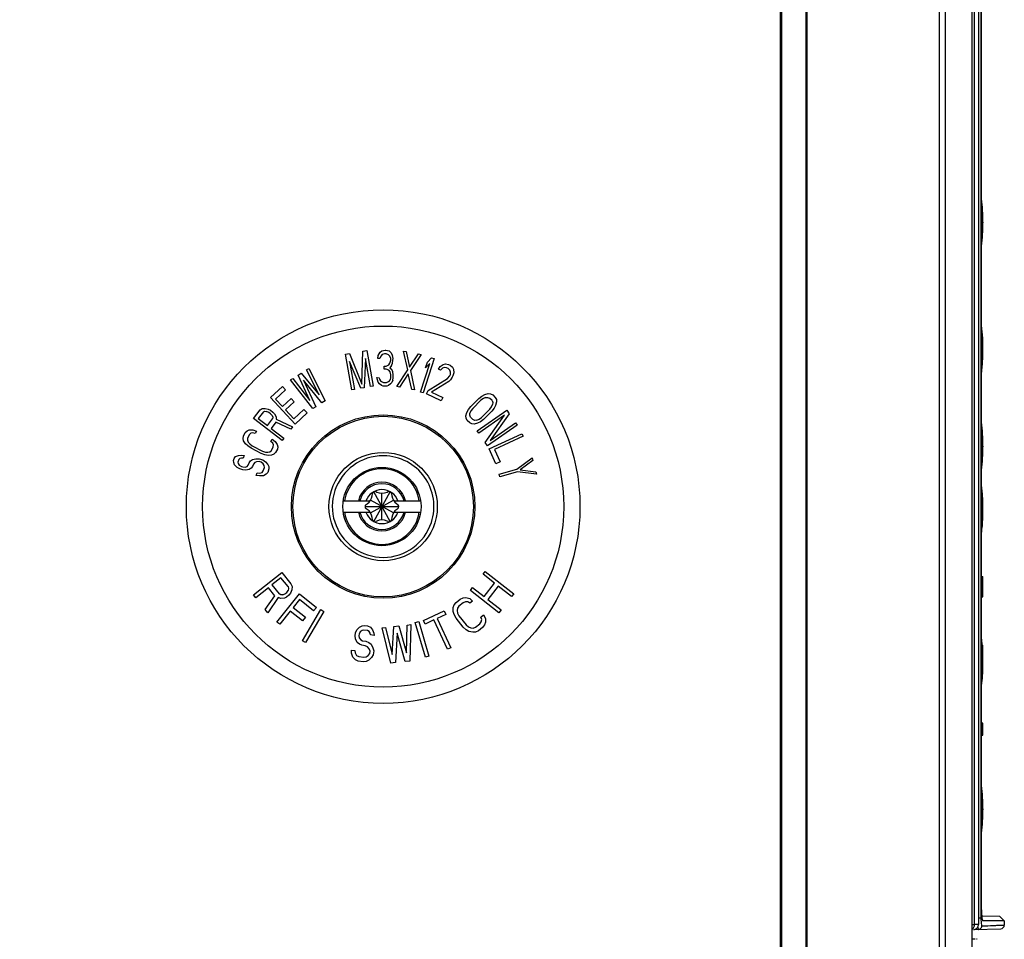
# Model space of a CAD drawing. Header units: millimetres. Extents: x 0 to 594, y 0 to 420.
# Tile 36 of 49: x 337 to 378, y 255 to 293. Entities that reach past the tile are written whole.
import ezdxf

# ---------------------------------------------------------------- set-up
doc = ezdxf.new("R2010")
doc.units = ezdxf.units.MM
doc.header["$LTSCALE"] = 32.67
doc.layers.get('0').update_dxf_attribs({"linetype": 'CONTINUOUS'})
doc.styles.get("Standard").update_dxf_attribs({"font": 'txt', "width": 0.8})
doc.dimstyles.new('DIMSTYLE_2', dxfattribs={"dimtxt": 3.5, "dimasz": 3.5, "dimexe": 1, "dimexo": 0, "dimgap": 0.875, "dimtad": 1, "dimlfac": 2, "dimdsep": 46, "dimtxsty": 'STANDARD', "dimblk": '_FILLED', "dimblk1": '_FILLED', "dimblk2": '_FILLED', "dimcen": 0.09, "dimclrt": 5, "dimadec": 0, "dimazin": 0, "dimtp": 0.5, "dimtm": 0.5, "dimtfac": 1, "dimtofl": 0, "dimtmove": 0, "dimatfit": 3, "dimldrblk": '_FILLED', "dimfxl": 1, "dimtolj": 1, "dimarcsym": 0})

# ---------------------------------------------------------------- blocks, each defined once
blk = doc.blocks.new('_FILLED')
at = {"color": 0, "linetype": 'BYBLOCK'}
blk.add_solid([(0, 0), (-1, 0.143), (-1, -0.143)], dxfattribs=at)
blk = doc.blocks.new('*D4')
at = {"color": 2, "linetype": 'CONTINUOUS'}
for p, q in [((283.078, 317.693), (264.861, 317.693)), ((265.861, 317.693), (265.861, 237.693)), ((265.861, 157.693), (265.861, 237.693)), ((371.492, 157.693), (264.861, 157.693))]:
    blk.add_line(p, q, dxfattribs=at)
at = {"color": 2, "linetype": 'CONTINUOUS', "xscale": 3.5, "yscale": 3.5, "zscale": 3.5}
for p, rotation in [((265.861, 317.693), 90), ((265.861, 157.693), 270)]:
    blk.add_blockref('_FILLED', p, dxfattribs=dict(at, rotation=rotation))
at = {"color": 5, "linetype": 'CONTINUOUS', "insert": (261.486, 237.693), "char_height": 3.5, "width": 8.4, "attachment_point": 2, "rotation": 90, "line_spacing_factor": 0.9}
blk.add_mtext('320', dxfattribs=at)

msp = doc.modelspace()

# ---------------------------------------------------------------- linework, layer by layer
at = {"color": 7, "linetype": 'CONTINUOUS'}
for p, q in [((368.7493, 300.1932), (368.7493, 203.6932)), ((369.7493, 300.1932), (369.7493, 203.6932)), ((368.7052, 203.9432), (368.7052, 299.9432)), ((369.7933, 299.942), (369.7933, 203.9432)), ((376.6643, 205.0465), (376.6643, 299.7692)), ((376.9385, 255.416), (376.9385, 299.7623)), ((377.0532, 255.9932), (377.0532, 298.5432)), ((377.1137, 284.5581), (377.1137, 284.5275)), ((377.0532, 279.7182), (377.1137, 279.7182)), ((377.1137, 278.8688), (377.1137, 279.7177)), ((350.6391, 279.0692), (350.8054, 279.0982)), ((350.8968, 277.5915), (350.6391, 279.0692)), ((350.8054, 279.0982), (351.3127, 277.8261)), ((351.3127, 277.8261), (351.3595, 279.1949)), ((351.3595, 279.1949), (351.5257, 279.2239)), ((351.5257, 279.2239), (351.7835, 277.7462)), ((351.9717, 278.8962), (351.9923, 279.0236)), ((351.9923, 279.0236), (352.0692, 279.1501)), ((352.1043, 278.99), (352.0654, 278.8948)), ((352.0692, 279.1501), (352.1451, 279.2128)), ((352.1615, 279.053), (352.1043, 278.99)), ((352.1451, 279.2128), (352.2769, 279.2428)), ((352.2557, 279.0835), (352.1615, 279.053)), ((352.3307, 279.0824), (352.2557, 279.0835)), ((352.2764, 279.2428), (352.3144, 279.2422)), ((352.3144, 279.2422), (352.4451, 279.2084)), ((352.424, 279.0491), (352.3307, 279.0824)), ((352.4793, 278.9844), (352.424, 279.0491)), ((352.4451, 279.2084), (352.5192, 279.1434)), ((352.5154, 278.8881), (352.4793, 278.9844)), ((352.5192, 279.1434), (352.5923, 279.0147)), ((352.6091, 278.8867), (352.5923, 279.0147)), ((353.2178, 278.4188), (353.0413, 279.1993)), ((353.0413, 279.1993), (353.1518, 279.1784)), ((353.1518, 279.1784), (353.2968, 278.5337)), ((353.2968, 278.5337), (353.6677, 279.0806)), ((353.7782, 279.0597), (353.3283, 278.3978)), ((353.6677, 279.0806), (353.7782, 279.0597)), ((354.0358, 278.7462), (354.212, 278.9237)), ((354.212, 278.9237), (354.3189, 278.8889)), ((350.8048, 278.7742), (351.0077, 277.6109)), ((351.2663, 277.656), (350.8048, 278.7742)), ((351.4697, 278.8901), (351.414, 277.6817)), ((351.6726, 277.7268), (351.4697, 278.8901)), ((352.0654, 278.8948), (351.9717, 278.8962)), ((352.2463, 278.4453), (352.2482, 278.5729)), ((352.2482, 278.5729), (352.3232, 278.5718)), ((352.3232, 278.5718), (352.4366, 278.634)), ((352.4366, 278.634), (352.475, 278.6972)), ((352.5486, 278.6004), (352.4722, 278.5058)), ((352.4722, 278.5058), (352.565, 278.4405)), ((352.475, 278.6972), (352.5144, 278.8243)), ((352.5144, 278.8243), (352.5154, 278.8881)), ((352.5486, 278.6004), (352.5875, 278.6956)), ((352.5875, 278.6956), (352.6082, 278.8229)), ((352.6082, 278.8229), (352.6091, 278.8867)), ((353.7475, 277.4975), (354.1329, 278.681)), ((354.3189, 278.8889), (353.8545, 277.4626)), ((353.9568, 278.5034), (354.0358, 278.7462)), ((354.1329, 278.681), (353.9568, 278.5034)), ((354.5004, 278.4542), (354.5712, 278.5621)), ((354.5712, 278.5621), (354.693, 278.6463)), ((354.7377, 278.52), (354.6598, 278.4858)), ((354.693, 278.6463), (354.7879, 278.6726)), ((354.8362, 278.5094), (354.7377, 278.52)), ((354.7879, 278.6726), (354.9204, 278.6462)), ((354.9042, 278.4778), (354.8362, 278.5094)), ((354.9204, 278.6462), (354.9884, 278.6147)), ((354.9884, 278.6147), (355.077, 278.5383)), ((355.077, 278.5383), (355.1181, 278.4488)), ((377.0532, 278.8682), (377.1137, 278.8682)), ((348.6684, 278.2011), (348.7953, 278.2811)), ((349.1544, 277.1493), (348.6684, 278.2011)), ((348.7953, 278.2811), (349.535, 277.3893)), ((349.0173, 278.4211), (349.1124, 278.4812)), ((349.535, 277.3893), (349.0173, 278.4211)), ((349.1124, 278.4812), (349.7857, 277.1324)), ((351.9584, 278.0027), (351.9411, 278.0987)), ((351.9411, 278.0987), (352.0348, 278.0973)), ((352.0348, 278.0973), (352.0527, 278.0332)), ((352.3213, 278.4442), (352.2463, 278.4453)), ((352.4333, 278.4106), (352.3213, 278.4442)), ((352.4886, 278.3459), (352.4333, 278.4106)), ((352.5242, 278.2177), (352.4886, 278.3459)), ((352.5223, 278.0901), (352.5242, 278.2177)), ((352.6011, 278.3443), (352.565, 278.4405)), ((352.6179, 278.2163), (352.6011, 278.3443)), ((352.616, 278.0887), (352.6179, 278.2163)), ((352.762, 277.7256), (353.2178, 278.4188)), ((353.2433, 278.2515), (352.8725, 277.7046)), ((353.3883, 277.6069), (353.2433, 278.2515)), ((353.3283, 278.3978), (353.4988, 277.5859)), ((354.5854, 278.4147), (354.5004, 278.4542)), ((354.6598, 278.4858), (354.5854, 278.4147)), ((354.8789, 278.0673), (354.9667, 278.1673)), ((354.9758, 278.4094), (354.9042, 278.4778)), ((354.9667, 278.1673), (354.9936, 278.2252)), ((354.9999, 278.3278), (354.9758, 278.4094)), ((354.9936, 278.2252), (354.9999, 278.3278)), ((355.0687, 278.1199), (354.9979, 278.012)), ((355.0956, 278.1778), (355.0687, 278.1199)), ((355.1324, 278.3015), (355.0956, 278.1778)), ((355.1181, 278.4488), (355.1324, 278.3015)), ((347.5209, 277.2683), (348.0147, 277.7285)), ((348.0147, 277.7285), (348.1452, 277.5884)), ((348.3512, 278.0011), (348.4463, 278.0611)), ((349.2782, 276.8123), (348.3512, 278.0011)), ((348.4463, 278.0611), (349.1544, 277.1493)), ((348.885, 277.9982), (349.4051, 276.8923)), ((349.6589, 277.0524), (348.885, 277.9982)), ((351.7835, 277.7462), (351.6726, 277.7268)), ((351.9945, 277.9064), (351.9584, 278.0027)), ((352.0498, 277.8417), (351.9945, 277.9064)), ((352.1239, 277.7768), (352.0498, 277.8417)), ((352.0527, 278.0332), (352.0892, 277.9688)), ((352.0892, 277.9688), (352.1262, 277.9364)), ((352.1984, 277.7438), (352.1239, 277.7768)), ((352.1262, 277.9364), (352.2195, 277.9031)), ((352.3484, 277.7415), (352.1984, 277.7438)), ((352.2195, 277.9031), (352.332, 277.9014)), ((352.332, 277.9014), (352.4262, 277.9319)), ((352.4238, 277.7723), (352.3484, 277.7415)), ((352.4998, 277.8351), (352.4238, 277.7723)), ((352.4262, 277.9319), (352.4642, 277.9633)), ((352.4642, 277.9633), (352.5026, 278.0265)), ((352.557, 277.898), (352.4998, 277.8351)), ((352.5026, 278.0265), (352.5223, 278.0901)), ((352.5959, 277.9932), (352.557, 277.898)), ((352.5959, 277.9932), (352.616, 278.0887)), ((352.8725, 277.7046), (352.762, 277.7256)), ((354.0666, 277.5648), (354.8789, 278.0673)), ((354.9236, 277.941), (354.2027, 277.5016)), ((354.9979, 278.012), (354.9236, 277.941)), ((348.1452, 277.5884), (347.7337, 277.2049)), ((351.0077, 277.6109), (350.8968, 277.5915)), ((351.414, 277.6817), (351.2663, 277.656)), ((353.4988, 277.5859), (353.3883, 277.6069)), ((353.8545, 277.4626), (353.7475, 277.4975)), ((353.9994, 277.4201), (354.0666, 277.5648)), ((354.6116, 277.1358), (353.9994, 277.4201)), ((354.2027, 277.5016), (354.6788, 277.2805)), ((354.6788, 277.2805), (354.6116, 277.1358)), ((356.1779, 277.2358), (356.3042, 277.3352)), ((356.3042, 277.3352), (356.4211, 277.3987)), ((356.4211, 277.3987), (356.5644, 277.4357)), ((356.4552, 277.274), (356.5402, 277.2792)), ((356.5402, 277.2792), (356.6157, 277.2485)), ((356.5644, 277.4357), (356.6626, 277.4276)), ((356.6626, 277.4276), (356.7514, 277.3837)), ((356.7514, 277.3837), (356.8572, 277.2774)), ((348.5435, 276.171), (347.5209, 277.2683)), ((347.7337, 277.2049), (348.0166, 276.9014)), ((348.0166, 276.9014), (348.3732, 277.2338)), ((348.5038, 277.0937), (348.1471, 276.7613)), ((348.3732, 277.2338), (348.5038, 277.0937)), ((349.4051, 276.8923), (349.2782, 276.8123)), ((349.7857, 277.1324), (349.6589, 277.0524)), ((355.7389, 276.7721), (355.8387, 276.898)), ((355.8387, 276.898), (356.1779, 277.2358)), ((356.2573, 277.1561), (355.9181, 276.8183)), ((356.3609, 277.233), (356.2573, 277.1561)), ((356.4552, 277.274), (356.3609, 277.233)), ((356.7216, 277.1423), (356.6157, 277.2485)), ((356.6278, 276.7842), (356.705, 276.8876)), ((356.705, 276.8876), (356.7464, 276.9817)), ((356.7216, 277.1423), (356.7519, 277.0666)), ((356.7519, 277.0666), (356.7464, 276.9817)), ((356.871, 276.9471), (356.807, 276.8304)), ((356.8572, 277.2774), (356.9008, 277.1885)), ((356.9085, 277.0903), (356.871, 276.9471)), ((356.9008, 277.1885), (356.9085, 277.0903)), ((346.8159, 276.4034), (347.089, 276.7611)), ((347.2272, 276.6792), (347.0111, 276.396)), ((347.089, 276.7611), (347.1712, 276.8163)), ((347.1712, 276.8163), (347.2928, 276.8178)), ((347.2272, 276.6792), (347.2867, 276.7046)), ((347.2867, 276.7046), (347.3602, 276.6957)), ((347.2928, 276.8178), (347.4284, 276.7851)), ((347.4477, 276.6525), (347.3602, 276.6957)), ((347.4284, 276.7851), (347.5159, 276.7419)), ((347.5238, 276.5944), (347.4477, 276.6525)), ((347.5159, 276.7419), (347.6174, 276.6645)), ((347.5885, 276.5214), (347.5238, 276.5944)), ((347.5885, 276.5214), (347.6165, 276.4529)), ((347.6174, 276.6645), (347.6821, 276.5915)), ((347.6821, 276.5915), (347.7495, 276.4693)), ((347.7495, 276.4693), (347.7547, 276.371)), ((348.1471, 276.7613), (348.4953, 276.3877)), ((348.4953, 276.3877), (348.9068, 276.7712)), ((349.0373, 276.6311), (348.5435, 276.171)), ((348.9068, 276.7712), (349.0373, 276.6311)), ((355.6374, 276.5122), (355.6749, 276.6554)), ((355.6451, 276.414), (355.6374, 276.5122)), ((355.6749, 276.6554), (355.7389, 276.7721)), ((355.794, 276.5359), (355.7995, 276.6208)), ((355.8243, 276.4602), (355.794, 276.5359)), ((355.8409, 276.7149), (355.7995, 276.6208)), ((355.8243, 276.4602), (355.9302, 276.3539)), ((355.9181, 276.8183), (355.8409, 276.7149)), ((356.1033, 275.8895), (357.3383, 276.7408)), ((357.2445, 276.5395), (356.1671, 275.7969)), ((356.2886, 276.4463), (356.6278, 276.7842)), ((356.7072, 276.7045), (356.368, 276.3666)), ((356.4332, 275.4109), (357.2445, 276.5395)), ((357.4341, 276.6018), (356.649, 275.4914)), ((356.807, 276.8304), (356.7072, 276.7045)), ((357.3383, 276.7408), (357.4341, 276.6018)), ((348.0084, 275.4934), (346.8159, 276.4034)), ((347.0111, 276.396), (347.3916, 276.1056)), ((347.3916, 276.1056), (347.6077, 276.3888)), ((347.7372, 276.2428), (347.5438, 275.9894)), ((347.6165, 276.4529), (347.6077, 276.3888)), ((348.361, 275.9554), (347.7372, 276.2428)), ((347.7547, 276.371), (348.4406, 276.0598)), ((348.4406, 276.0598), (348.361, 275.9554)), ((355.6887, 276.3251), (355.6451, 276.414)), ((355.7945, 276.2188), (355.6887, 276.3251)), ((355.8833, 276.1749), (355.7945, 276.2188)), ((355.9814, 276.1668), (355.8833, 276.1749)), ((356.0057, 276.3233), (355.9302, 276.3539)), ((356.1248, 276.2038), (355.9814, 276.1668)), ((356.0906, 276.3285), (356.0057, 276.3233)), ((356.0906, 276.3285), (356.1849, 276.3695)), ((356.2417, 276.2673), (356.1248, 276.2038)), ((356.1849, 276.3695), (356.2886, 276.4463)), ((356.368, 276.3666), (356.2417, 276.2673)), ((357.764, 276.1232), (356.5289, 275.272)), ((356.649, 275.4914), (357.7001, 276.2159)), ((357.7001, 276.2159), (357.764, 276.1232)), ((346.3814, 275.5741), (346.3961, 275.672)), ((346.3961, 275.672), (346.4737, 275.8219)), ((346.4737, 275.8219), (346.5451, 275.8905)), ((346.5451, 275.8905), (346.6363, 275.9278)), ((346.6437, 275.7339), (346.5662, 275.584)), ((346.6363, 275.9278), (346.7841, 275.9357)), ((346.7066, 275.7859), (346.6437, 275.7339)), ((346.7891, 275.8065), (346.7066, 275.7859)), ((346.7841, 275.9357), (346.9345, 275.879)), ((346.8828, 275.7791), (346.7891, 275.8065)), ((346.9345, 275.879), (346.8828, 275.7791)), ((347.5438, 275.9894), (348.0766, 275.5828)), ((356.1671, 275.7969), (356.1033, 275.8895)), ((356.6011, 275.1386), (357.9639, 275.7653)), ((358.0109, 275.663), (356.822, 275.1164)), ((357.9639, 275.7653), (358.0109, 275.663)), ((346.4036, 275.4782), (346.3814, 275.5741)), ((346.4825, 275.3529), (346.4036, 275.4782)), ((346.5787, 275.2609), (346.4825, 275.3529)), ((346.5662, 275.584), (346.5601, 275.5028)), ((346.5601, 275.5028), (346.5909, 275.4235)), ((346.7118, 275.1709), (346.5787, 275.2609)), ((346.5909, 275.4235), (346.6587, 275.3462)), ((346.6587, 275.3462), (346.7635, 275.2708)), ((346.7635, 275.2708), (347.1887, 275.0508)), ((347.5347, 275.4418), (347.5864, 275.5417)), ((347.6111, 275.3811), (347.5347, 275.4418)), ((347.5864, 275.5417), (347.7195, 275.4517)), ((347.642, 275.3019), (347.6111, 275.3811)), ((347.6358, 275.2206), (347.642, 275.3019)), ((347.7195, 275.4517), (347.7984, 275.3265)), ((347.7984, 275.3265), (347.8206, 275.2305)), ((348.0766, 275.5828), (348.0084, 275.4934)), ((356.5289, 275.272), (356.4332, 275.4109)), ((377.1137, 275.2581), (377.1137, 275.2275)), ((346.0719, 274.8196), (346.1858, 274.8624)), ((346.1858, 274.8624), (346.3244, 274.8777)), ((346.3244, 274.8777), (346.4214, 274.8669)), ((346.4214, 274.8669), (346.3876, 274.7596)), ((347.137, 274.9509), (346.7118, 275.1709)), ((347.2873, 274.8942), (347.137, 274.9509)), ((347.1887, 275.0508), (347.3107, 275.0088)), ((347.4179, 274.8689), (347.2873, 274.8942)), ((347.3107, 275.0088), (347.4129, 274.9981)), ((347.4129, 274.9981), (347.4955, 275.0188)), ((347.5658, 274.8768), (347.4179, 274.8689)), ((347.4955, 275.0188), (347.5583, 275.0707)), ((347.5583, 275.0707), (347.6358, 275.2206)), ((347.6569, 274.9141), (347.5658, 274.8768)), ((347.7284, 274.9827), (347.6569, 274.9141)), ((347.8059, 275.1326), (347.7284, 274.9827)), ((347.8206, 275.2305), (347.8059, 275.1326)), ((352.2321, 274.8528), (352.1987, 274.8528)), ((356.883, 274.5253), (356.6011, 275.1386)), ((356.822, 275.1164), (357.057, 274.6053)), ((345.9852, 274.6504), (346.0133, 274.7398)), ((345.9931, 274.5692), (345.9852, 274.6504)), ((346.0314, 274.4785), (345.9931, 274.5692)), ((346.0133, 274.7398), (346.0719, 274.8196)), ((346.1307, 274.3687), (346.0314, 274.4785)), ((346.2016, 274.7002), (346.1678, 274.5929)), ((346.1678, 274.5929), (346.1814, 274.5296)), ((346.1814, 274.5296), (346.2254, 274.4568)), ((346.2489, 274.7442), (346.2016, 274.7002)), ((346.2254, 274.4568), (346.3111, 274.4102)), ((346.3211, 274.7608), (346.2489, 274.7442)), ((346.3876, 274.7596), (346.3211, 274.7608)), ((346.5467, 274.4146), (346.594, 274.4587)), ((346.594, 274.4587), (346.6278, 274.566)), ((346.6278, 274.566), (346.6864, 274.6458)), ((346.6864, 274.6458), (346.7698, 274.6982)), ((346.7698, 274.6982), (346.9141, 274.7314)), ((346.8104, 274.5085), (346.7767, 274.4012)), ((346.8634, 274.5705), (346.8104, 274.5085)), ((346.9412, 274.6049), (346.8634, 274.5705)), ((346.9119, 274.7315), (347.0471, 274.7289)), ((347.0438, 274.612), (346.9412, 274.6049)), ((347.1351, 274.5832), (347.0438, 274.612)), ((347.0456, 274.7293), (347.1993, 274.6809)), ((347.2152, 274.5187), (347.1351, 274.5832)), ((347.1993, 274.6809), (347.3098, 274.6068)), ((347.2591, 274.4459), (347.2152, 274.5187)), ((347.2671, 274.3647), (347.2591, 274.4459)), ((347.3098, 274.6068), (347.4091, 274.497)), ((347.4091, 274.497), (347.4474, 274.4063)), ((357.057, 274.6053), (356.883, 274.5253)), ((357.7535, 274.2922), (358.3847, 274.7723)), ((358.4139, 274.6636), (357.8914, 274.271)), ((358.3847, 274.7723), (358.4139, 274.6636)), ((346.2468, 274.3124), (346.1307, 274.3687)), ((346.3686, 274.2741), (346.2468, 274.3124)), ((346.3111, 274.4102), (346.3719, 274.391)), ((346.496, 274.2537), (346.3686, 274.2741)), ((346.3719, 274.391), (346.4689, 274.3801)), ((346.4689, 274.3801), (346.5467, 274.4146)), ((346.6403, 274.2869), (346.496, 274.2537)), ((346.7237, 274.3392), (346.6403, 274.2869)), ((346.7767, 274.4012), (346.7237, 274.3392)), ((346.9301, 274.0384), (346.9639, 274.1457)), ((347.0575, 274.0179), (346.9301, 274.0384)), ((346.9639, 274.1457), (347.0608, 274.1348)), ((347.2266, 274.0237), (347.0575, 274.0179)), ((347.0608, 274.1348), (347.1691, 274.1597)), ((347.1691, 274.1597), (347.222, 274.2217)), ((347.222, 274.2217), (347.2671, 274.3647)), ((347.3461, 274.0843), (347.2266, 274.0237)), ((347.4047, 274.1642), (347.3461, 274.0843)), ((347.4497, 274.3072), (347.4047, 274.1642)), ((347.4474, 274.4063), (347.4497, 274.3072)), ((357.0138, 274.0937), (357.7535, 274.2922)), ((357.0429, 273.985), (357.0138, 274.0937)), ((357.7827, 274.1836), (357.0429, 273.985)), ((358.5694, 274.0841), (357.7827, 274.1836)), ((357.8914, 274.271), (358.5402, 274.1928)), ((358.5402, 274.1928), (358.5694, 274.0841)), ((351.7413, 273.1944), (351.7548, 273.2873)), ((351.8074, 272.1249), (352.4911, 273.3615)), ((352.4911, 272.1249), (351.8074, 273.3615)), ((351.8967, 273.3633), (351.9346, 273.3452)), ((352.1493, 272.1896), (352.1493, 273.2968)), ((352.3639, 273.3452), (352.4018, 273.3633)), ((352.5437, 273.2873), (352.5572, 273.1944)), ((350.5417, 272.9807), (351.6569, 272.9807)), ((351.4883, 272.8246), (351.5369, 272.8593)), ((351.6723, 272.4822), (352.6262, 273.0042)), ((352.6262, 272.4822), (351.6723, 273.0042)), ((352.6416, 272.9807), (353.7568, 272.9807)), ((352.7616, 272.8593), (352.8102, 272.8246)), ((377.0532, 273.1182), (377.1137, 273.1182)), ((377.1137, 272.2686), (377.1137, 273.1176)), ((350.5417, 272.5057), (351.6569, 272.5057)), ((351.4464, 272.7432), (352.8521, 272.7432)), ((351.5369, 272.6272), (351.4883, 272.6618)), ((352.6416, 272.5057), (353.7568, 272.5057)), ((352.8102, 272.6618), (352.7616, 272.6272)), ((351.7548, 272.1991), (351.7413, 272.292)), ((351.9346, 272.1412), (351.8967, 272.1232)), ((352.4018, 272.1232), (352.3639, 272.1412)), ((352.5572, 272.292), (352.5437, 272.1991)), ((377.0532, 272.2682), (377.1137, 272.2682)), ((346.813, 269.074), (347.9878, 270.0066)), ((347.9878, 270.0066), (348.3608, 269.5366)), ((356.348, 269.9307), (356.4407, 270.0487)), ((356.825, 269.5562), (356.348, 269.9307)), ((356.4407, 270.0487), (357.6205, 269.1223)), ((347.9561, 269.7899), (347.5811, 269.4922)), ((348.2514, 269.4178), (347.9561, 269.7899)), ((348.3608, 269.5366), (348.4136, 269.4189)), ((356.3927, 269.0057), (356.825, 269.5562)), ((377.0532, 269.8432), (377.1137, 269.8432)), ((377.1137, 268.9938), (377.1137, 269.8428)), ((347.4312, 269.3732), (346.9062, 268.9565)), ((347.6954, 269.0403), (347.4312, 269.3732)), ((347.5811, 269.4922), (347.8765, 269.1202)), ((347.7869, 267.9491), (348.724, 269.1203)), ((347.9481, 269.0813), (347.8765, 269.1202)), ((348.0292, 269.0818), (348.1197, 269.1218)), ((348.1197, 269.1218), (348.1947, 269.1813)), ((348.1947, 269.1813), (348.2541, 269.2604)), ((348.2514, 269.4178), (348.273, 269.3392)), ((348.273, 269.3392), (348.2541, 269.2604)), ((348.3474, 269.1429), (348.2879, 269.0638)), ((348.4007, 269.281), (348.3474, 269.1429)), ((348.4136, 269.4189), (348.4007, 269.281)), ((348.724, 269.1203), (349.4268, 268.558)), ((355.8231, 269.2622), (355.9157, 269.3801)), ((357.0029, 268.3358), (355.8231, 269.2622)), ((355.9157, 269.3801), (356.3927, 269.0057)), ((356.9756, 269.438), (356.5433, 268.8874)), ((357.5278, 269.0044), (356.9756, 269.438)), ((357.6205, 269.1223), (357.5278, 269.0044)), ((346.9062, 268.9565), (346.813, 269.074)), ((347.2948, 268.467), (347.6954, 269.0403)), ((347.8386, 268.9625), (347.4036, 268.3299)), ((347.9508, 268.9239), (347.8386, 268.9625)), ((348.0292, 269.0818), (347.9481, 269.0813)), ((348.0974, 268.9445), (347.9508, 268.9239)), ((348.188, 268.9844), (348.0974, 268.9445)), ((348.2879, 269.0638), (348.188, 268.9844)), ((348.7215, 268.8771), (348.4623, 268.5531)), ((349.3071, 268.4085), (348.7215, 268.8771)), ((355.1479, 268.6602), (355.2263, 268.7627)), ((355.2263, 268.7627), (355.403, 268.902)), ((355.5216, 268.7516), (355.3449, 268.6123)), ((355.403, 268.902), (355.5209, 268.9543)), ((355.5209, 268.9543), (355.639, 268.9661)), ((355.6198, 268.7885), (355.5216, 268.7516)), ((355.7183, 268.7848), (355.6198, 268.7885)), ((355.639, 268.9661), (355.7965, 268.9278)), ((355.7972, 268.7251), (355.7183, 268.7848)), ((355.7965, 268.9278), (355.915, 268.8179)), ((355.915, 268.8179), (355.7972, 268.7251)), ((356.5433, 268.8874), (357.0955, 268.4538)), ((377.0532, 268.9932), (377.1137, 268.9932)), ((347.4036, 268.3299), (347.2948, 268.467)), ((348.3427, 268.4036), (347.904, 267.8554)), ((348.8502, 267.9975), (348.3427, 268.4036)), ((348.4623, 268.5531), (348.9698, 268.147)), ((348.8495, 267.1723), (349.6076, 268.4667)), ((349.737, 268.3909), (348.9789, 267.0965)), ((349.4268, 268.558), (349.3071, 268.4085)), ((349.6076, 268.4667), (349.737, 268.3909)), ((353.8763, 268.009), (354.7378, 268.4094)), ((354.7378, 268.4094), (354.805, 268.2647)), ((355.1089, 268.5482), (355.1479, 268.6602)), ((355.1094, 268.386), (355.1089, 268.5482)), ((355.1492, 268.2548), (355.1094, 268.386)), ((355.2861, 268.5253), (355.2667, 268.4288)), ((355.2667, 268.4288), (355.2867, 268.3226)), ((355.3449, 268.6123), (355.2861, 268.5253)), ((355.2867, 268.3226), (355.3462, 268.2069)), ((357.0955, 268.4538), (357.0029, 268.3358)), ((347.904, 267.8554), (347.7869, 267.9491)), ((348.9698, 268.147), (348.8502, 267.9975)), ((353.5339, 267.924), (353.6778, 267.9662)), ((353.9558, 266.4846), (353.5339, 267.924)), ((353.6778, 267.9662), (354.0998, 266.5268)), ((353.9436, 267.8643), (353.8763, 268.009)), ((354.3063, 268.0329), (353.9436, 267.8643)), ((354.8714, 266.8174), (354.3063, 268.0329)), ((354.805, 268.2647), (354.4423, 268.0961)), ((354.4423, 268.0961), (355.0074, 266.8806)), ((355.2284, 268.114), (355.1492, 268.2548)), ((355.5248, 267.7381), (355.2284, 268.114)), ((355.3462, 268.2069), (355.6426, 267.831)), ((356.0365, 267.7351), (356.2132, 267.8745)), ((356.2132, 267.8745), (356.2719, 267.9614)), ((356.2517, 268.1487), (356.3694, 268.2415)), ((356.2913, 268.058), (356.2517, 268.1487)), ((356.2719, 267.9614), (356.2913, 268.058)), ((356.3694, 268.2415), (356.4486, 268.1007)), ((356.4491, 267.9386), (356.4101, 267.8265)), ((356.4486, 268.1007), (356.4491, 267.9386)), ((351.0385, 267.3749), (351.0566, 267.5012)), ((351.0566, 267.5012), (351.0994, 267.6241)), ((351.0994, 267.6241), (351.2165, 267.7362)), ((351.2389, 267.5396), (351.2005, 267.4484)), ((351.2165, 267.7362), (351.3246, 267.7852)), ((351.3222, 267.5921), (351.2389, 267.5396)), ((351.4009, 267.6131), (351.3222, 267.5921)), ((351.3246, 267.7852), (351.4281, 267.8026)), ((351.5494, 267.5918), (351.4009, 267.6131)), ((351.4281, 267.8026), (351.5518, 267.7849)), ((351.6191, 267.5496), (351.5494, 267.5918)), ((351.5518, 267.7849), (351.671, 267.7356)), ((351.6596, 267.4793), (351.6191, 267.5496)), ((351.6753, 267.4126), (351.6596, 267.4793)), ((351.671, 267.7356), (351.7565, 267.6266)), ((351.7565, 267.6266), (351.8126, 267.4896)), ((351.8126, 267.4896), (351.8237, 267.3913)), ((352.1526, 267.7076), (352.3017, 267.724)), ((352.5163, 266.2386), (352.1526, 267.7076)), ((352.3017, 267.724), (352.5771, 266.5986)), ((352.5771, 266.5986), (352.6496, 267.7625)), ((352.6496, 267.7625), (352.8483, 267.7845)), ((352.7805, 267.488), (352.7151, 266.2606)), ((353.1127, 266.3046), (352.7805, 267.488)), ((352.8483, 267.7845), (353.1734, 266.6645)), ((353.1734, 266.6645), (353.1962, 267.823)), ((353.1962, 267.823), (353.3453, 267.8395)), ((353.3453, 267.8395), (353.3114, 266.3266)), ((355.6432, 267.6283), (355.5248, 267.7381)), ((355.6426, 267.831), (355.7412, 267.7462)), ((355.7615, 267.559), (355.6432, 267.6283)), ((355.7412, 267.7462), (355.8398, 267.702)), ((355.9191, 267.5206), (355.7615, 267.559)), ((355.8398, 267.702), (355.9382, 267.6983)), ((356.0371, 267.5324), (355.9191, 267.5206)), ((355.9382, 267.6983), (356.0365, 267.7351)), ((356.155, 267.5848), (356.0371, 267.5324)), ((356.3317, 267.7241), (356.155, 267.5848)), ((356.4101, 267.8265), (356.3317, 267.7241)), ((348.9789, 267.0965), (348.8495, 267.1723)), ((351.0451, 267.2449), (351.0385, 267.3749)), ((351.126, 267.1044), (351.0451, 267.2449)), ((351.2159, 267.027), (351.126, 267.1044)), ((351.2005, 267.4484), (351.1915, 267.3852)), ((351.1915, 267.3852), (351.2027, 267.2869)), ((351.2027, 267.2869), (351.2678, 267.213)), ((351.2678, 267.213), (351.3376, 267.1708)), ((351.3376, 267.1708), (351.486, 267.1495)), ((351.486, 267.1495), (351.6052, 267.1002)), ((351.6052, 267.1002), (351.6952, 267.0228)), ((351.8237, 267.3913), (351.6753, 267.4126)), ((350.8849, 266.6553), (350.8782, 266.7853)), ((350.8782, 266.7853), (351.0267, 266.764)), ((350.9365, 266.4867), (350.8849, 266.6553)), ((351.0267, 266.764), (351.0379, 266.6656)), ((351.0379, 266.6656), (351.0985, 266.5602)), ((351.3104, 266.9812), (351.2159, 267.027)), ((351.4589, 266.96), (351.3104, 266.9812)), ((351.5533, 266.9142), (351.4589, 266.96)), ((351.6185, 266.8404), (351.5533, 266.9142)), ((351.6544, 266.7385), (351.6185, 266.8404)), ((351.6409, 266.6437), (351.6544, 266.7385)), ((351.6952, 267.0228), (351.7761, 266.8823)), ((351.7761, 266.8823), (351.8074, 266.7488)), ((351.8074, 266.7488), (351.7848, 266.5908)), ((355.0074, 266.8806), (354.8714, 266.8174)), ((377.0532, 266.9932), (377.1137, 266.9932)), ((377.1137, 266.1438), (377.1137, 266.9926)), ((351.0466, 266.3742), (350.9365, 266.4867)), ((351.1658, 266.3249), (351.0466, 266.3742)), ((351.0985, 266.5602), (351.193, 266.5145)), ((351.3638, 266.2965), (351.1658, 266.3249)), ((351.193, 266.5145), (351.391, 266.4861)), ((351.4921, 266.3104), (351.3638, 266.2965)), ((351.391, 266.4861), (351.4945, 266.5035)), ((351.6001, 266.3594), (351.4921, 266.3104)), ((351.4945, 266.5035), (351.5778, 266.556)), ((351.5778, 266.556), (351.6409, 266.6437)), ((351.7172, 266.4716), (351.6001, 266.3594)), ((351.7848, 266.5908), (351.7172, 266.4716)), ((352.7151, 266.2606), (352.5163, 266.2386)), ((353.3114, 266.3266), (353.1127, 266.3046)), ((354.0998, 266.5268), (353.9558, 266.4846)), ((377.0532, 266.1432), (377.1137, 266.1432)), ((377.1137, 263.7432), (377.0532, 263.7432)), ((377.1137, 263.2432), (377.1137, 263.7432)), ((377.0532, 263.2432), (377.1137, 263.2432)), ((377.1137, 260.1831), (377.1137, 260.1525)), ((377.8184, 255.7241), (377.0637, 255.7373)), ((377.8184, 255.7241), (377.9993, 255.5432)), ((376.7318, 255.1732), (377.8544, 255.2124)), ((377.0655, 255.3297), (377.196, 255.3364)), ((377.0993, 255.5468), (377.1051, 255.5432)), ((377.9993, 255.5432), (377.1051, 255.5432)), ((377.196, 255.3364), (377.3167, 255.3364)), ((377.3167, 255.3364), (377.4276, 255.3447)), ((377.4276, 255.3447), (377.5594, 255.3493)), ((377.5594, 255.3493), (377.649, 255.3493)), ((377.649, 255.3493), (377.6899, 255.3515)), ((377.6899, 255.3515), (377.9345, 255.3583)), ((377.9345, 255.3583), (377.9886, 255.3622)), ((377.9886, 255.3622), (377.9981, 255.3622)), ((377.9993, 255.5432), (377.9993, 255.3622)), ((376.8453, 254.7932), (376.8705, 254.7932)), ((376.7912, 254.7707), (376.6714, 254.7728))]:
    msp.add_line(p, q, dxfattribs=at)
at = {"color": 9, "linetype": 'CONTINUOUS'}
for p, q in [((375.3094, 205.0465), (375.3094, 299.7975)), ((375.555, 205.0465), (375.555, 299.7959)), ((376.7671, 255.3861), (376.7671, 299.7646)), ((377.0286, 299.6432), (377.0286, 255.6432)), ((377.0286, 255.6432), (376.9385, 255.6432)), ((376.6643, 255.3861), (376.7671, 255.3861)), ((376.9366, 255.416), (376.9385, 255.416))]:
    msp.add_line(p, q, dxfattribs=at)
at = {"color": 7, "linetype": 'CONTINUOUS'}
for centre, radius in [((352.1993, 272.7432), 8.1749), ((352.1993, 272.7432), 7.4998), ((352.1993, 272.7432), 3.8091), ((352.1993, 272.7432), 3.75), ((352.1993, 272.7432), 2.25), ((352.1493, 272.7432), 1.625)]:
    msp.add_circle(centre, radius, dxfattribs=at)
for centre, radius, start, end in [((369.1137, 284.5589), 8, 359.88765, 6.97068), ((369.1137, 284.5275), 8, 353.02932, 0.11235), ((369.1137, 279.3089), 8, 3.03738, 6.97068), ((369.1137, 279.2775), 8, 352.87552, 357.07654), ((369.1137, 275.2589), 8, 359.88765, 7.12448), ((369.1137, 275.2275), 8, 353.02932, 0.11235), ((352.1975, 272.7433), 2.1095, 89.96758, 161.69171), ((352.1976, 272.7432), 2.1097, 341.74693, 89.05129), ((369.1137, 272.6339), 8, 3.57388, 7.12448), ((352.1976, 272.7432), 2.1097, 161.69024, 197.54943), ((352.1493, 272.7432), 0.7066, 19.64085, 160.35915), ((351.2465, 273.2663), 0.5, 305.50821, 351.73803), ((351.8537, 273.2729), 0.1, 64.57882, 171.73803), ((352.1493, 273.7968), 0.5, 244.57882, 295.42118), ((352.4448, 273.2729), 0.1, 8.26197, 115.42118), ((353.052, 273.2663), 0.5, 188.26197, 234.49179), ((351.5464, 272.7432), 0.1, 125.50821, 234.49179), ((352.7521, 272.7432), 0.1, 305.50821, 54.49179), ((352.1493, 272.7432), 0.7066, 199.64085, 340.35915), ((351.2465, 272.2202), 0.5, 8.26197, 54.49179), ((353.052, 272.2202), 0.5, 125.50821, 171.73803), ((351.8537, 272.2135), 0.1, 188.26197, 295.42118), ((352.1493, 271.6896), 0.5, 64.57882, 115.42118), ((352.1976, 272.7433), 2.1098, 270.20511, 341.74626), ((352.4448, 272.2135), 0.1, 244.57882, 351.73803), ((369.1137, 272.6025), 8, 353.02932, 357.61148), ((369.1137, 266.3089), 8, 5.00454, 6.97068), ((369.1137, 266.2775), 8, 353.02932, 359.0437), ((369.1137, 260.1839), 8, 359.88765, 6.97068), ((369.1137, 260.1525), 8, 353.02932, 0.11235), ((380.6142, 255.9899), 3.561, 179.94697, 182.74854), ((376.6876, 255.416), 0.2509, 337.1892, 359.9904), ((377.8493, 255.3623), 0.15, 272.00019, 0.01389)]:
    msp.add_arc(centre, radius, start, end, dxfattribs=at)
at = {"color": 9, "linetype": 'CONTINUOUS'}
for radius, start, end in [(1.5691, 8.70551, 171.29449), (1.0092, 13.61084, 166.38915), (0.9487, 14.49805, 165.50195), (1.5691, 188.70551, 351.29449), (1.0092, 193.61084, 346.38915), (0.9487, 194.49805, 345.50195)]:
    msp.add_arc((352.1493, 272.7432), radius, start, end, dxfattribs=at)
at = {"color": 7, "linetype": 'CONTINUOUS'}
for points, knots in [([(350.1862, 272.1071), (350.3183, 271.6891), (350.8653, 270.9171), (351.7667, 270.6332), (352.2051, 270.6335)], [0, 0, 0, 0, 0.4999579, 1, 1, 1, 1]), ([(377.0286, 255.6432), (377.0286, 255.6166), (377.0306, 255.5272), (377.0353, 255.4373), (377.0472, 255.3755)], [0, 0, 0, 0, 0.2971577, 1, 1, 1, 1]), ([(377.0573, 255.8192), (377.0579, 255.8059), (377.0606, 255.7577), (377.0646, 255.7095), (377.0686, 255.6746)], [0, 0, 0, 0, 0.2735499, 1, 1, 1, 1]), ([(377.0686, 255.6746), (377.0698, 255.6649), (377.0739, 255.6327), (377.0791, 255.6005), (377.0851, 255.5786)], [0, 0, 0, 0, 0.3004727, 1, 1, 1, 1]), ([(376.7671, 255.3861), (376.7813, 255.3916), (376.8162, 255.4047), (376.8748, 255.3966), (376.9169, 255.408), (376.9366, 255.416)], [0, 0, 0, 0, 0.262542, 0.6313011, 1, 1, 1, 1]), ([(377.0472, 255.3755), (377.0495, 255.3641), (377.0527, 255.3507), (377.0604, 255.3298), (377.0655, 255.3297)], [0, 0, 0, 0, 0.6926913, 1, 1, 1, 1]), ([(377.0851, 255.5786), (377.0862, 255.5748), (377.0896, 255.5636), (377.0938, 255.5517), (377.0993, 255.5462)], [0, 0, 0, 0, 0.335388, 1, 1, 1, 1])]:
    msp.add_open_spline(points, degree=3, knots=knots, dxfattribs=at)
at = {"color": 9, "linetype": 'CONTINUOUS'}
for points in [[(376.6648, 255.1833), (376.7261, 255.2278), (376.7674, 255.3104), (376.7671, 255.3861)], [(376.9105, 255.3037), (376.9275, 255.3381), (376.9367, 255.3775), (376.9366, 255.416)], [(376.9218, 255.1798), (376.9705, 255.1815), (377.0228, 255.2136), (377.0465, 255.2562)], [(377.0465, 255.2562), (377.0587, 255.2783), (377.0655, 255.3044), (377.0655, 255.3297)]]:
    msp.add_open_spline(points, degree=3, dxfattribs=at)
at = {"color": 7, "linetype": 'CONTINUOUS'}
msp.add_open_spline([(376.7319, 255.1697), (376.8104, 255.1836), (376.888, 255.2454), (376.9189, 255.3189)], degree=3, dxfattribs=at)
at = {"color": 9, "linetype": 'CONTINUOUS'}
for points, knots in [([(376.8993, 255.2761), (376.9, 255.2701), (376.9022, 255.2496), (376.905, 255.2292), (376.9077, 255.2148)], [0, 0, 0, 0, 0.291399, 1, 1, 1, 1]), ([(376.9077, 255.2148), (376.9094, 255.2059), (376.9115, 255.1955), (376.918, 255.1797), (376.9218, 255.1798)], [0, 0, 0, 0, 0.7052804, 1, 1, 1, 1])]:
    msp.add_open_spline(points, degree=3, knots=knots, dxfattribs=at)

# ---------------------------------------------------------------- dimensions: what is measured, and where the dimension line sits
at = {"color": 2, "linetype": 'CONTINUOUS'}
dim = msp.add_linear_dim(base=(265.8606, 157.6932), p1=(283.0778, 317.6932), p2=(371.4918, 157.6932), angle=270, dimstyle='DIMSTYLE_2', dxfattribs=at)
dim.commit()
dim.dimension.update_dxf_attribs({"geometry": '*D4', "text_midpoint": (265.8606, 237.6932), "dimtype": 160})

doc.saveas('drawing.dxf')
